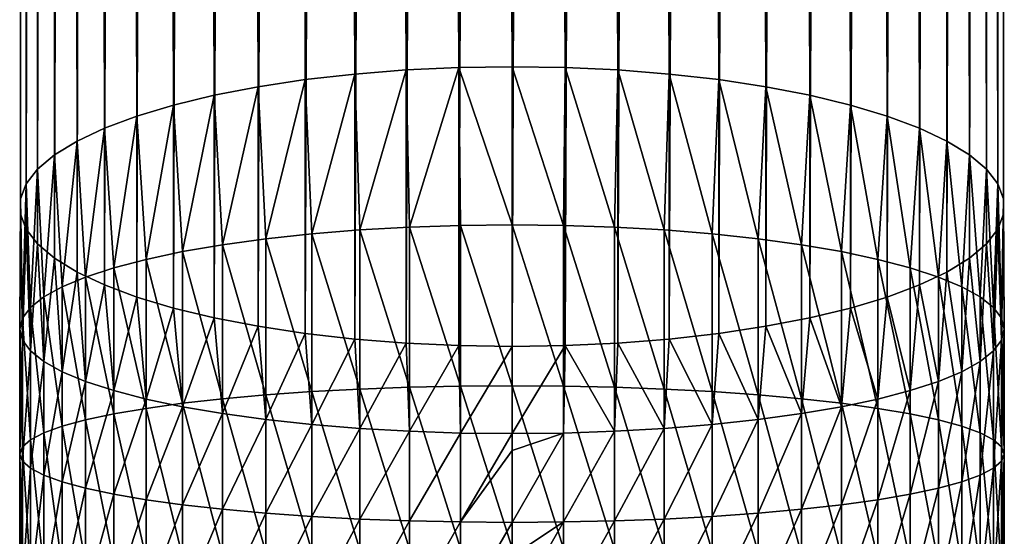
# Model space of a CAD drawing. Header units: metres. Extents: x -82 to 82, y -464 to 32.
# Tile 16 of 256: x -13 to 13, y -401 to -387. Entities that reach past the tile are written whole.
import ezdxf

# ---------------------------------------------------------------- set-up
doc = ezdxf.new("R2010")
doc.units = ezdxf.units.M
doc.layers.add('solid_K244121000C07', color=7, linetype='CONTINUOUS')

msp = doc.modelspace()

# ---------------------------------------------------------------- linework, layer by layer
at = {"layer": 'solid_K244121000C07'}
for points in [[(-1.405547, -388.585571, 306.186249), (-1.405547, -28.548754, 199.538483), (-2.794616, -28.613432, 199.320129)], [(0, -388.563934, 306.259308), (0, -28.527109, 199.611542), (-1.405547, -28.548754, 199.538483)], [(-1.405547, -388.585571, 306.186249), (0, -388.563934, 306.259308), (-1.405547, -28.548754, 199.538483)], [(1.405547, -388.585571, 306.186249), (1.405547, -28.548754, 199.538483), (0, -28.527109, 199.611542)], [(1.405547, -388.585571, 306.186249), (0, -28.527109, 199.611542), (0, -388.563934, 306.259308)], [(2.794616, -388.650238, 305.967896), (2.794616, -28.613432, 199.320129), (1.405547, -28.548754, 199.538483)], [(1.405547, -388.585571, 306.186249), (2.794616, -388.650238, 305.967896), (1.405547, -28.548754, 199.538483)], [(-4.15092, -388.757202, 305.606812), (-4.15092, -28.720385, 198.959061), (-5.458558, -28.868361, 198.459503)], [(-2.794616, -388.650238, 305.967896), (-2.794616, -28.613432, 199.320129), (-4.15092, -28.720385, 198.959061)], [(-4.15092, -388.757202, 305.606812), (-2.794616, -388.650238, 305.967896), (-4.15092, -28.720385, 198.959061)], [(-2.794616, -388.650238, 305.967896), (-1.405547, -388.585571, 306.186249), (-2.794616, -28.613432, 199.320129)], [(4.15092, -388.757202, 305.606812), (4.15092, -28.720385, 198.959061), (2.794616, -28.613432, 199.320129)], [(2.794616, -388.650238, 305.967896), (4.15092, -388.757202, 305.606812), (2.794616, -28.613432, 199.320129)], [(5.458558, -388.905182, 305.107269), (5.458558, -28.868361, 198.459503), (4.15092, -28.720385, 198.959061)], [(4.15092, -388.757202, 305.606812), (5.458558, -388.905182, 305.107269), (4.15092, -28.720385, 198.959061)], [(-6.7022, -389.092438, 304.475067), (-6.7022, -29.055622, 197.827316), (-7.867265, -29.279976, 197.069916)], [(-5.458558, -388.905182, 305.107269), (-5.458558, -28.868361, 198.459503), (-6.7022, -29.055622, 197.827316)], [(-6.7022, -389.092438, 304.475067), (-5.458558, -388.905182, 305.107269), (-6.7022, -29.055622, 197.827316)], [(-5.458558, -388.905182, 305.107269), (-4.15092, -388.757202, 305.606812), (-5.458558, -28.868361, 198.459503)], [(6.7022, -389.092438, 304.475067), (6.7022, -29.055622, 197.827316), (5.458558, -28.868361, 198.459503)], [(5.458558, -388.905182, 305.107269), (6.7022, -389.092438, 304.475067), (5.458558, -28.868361, 198.459503)], [(7.867265, -389.316772, 303.717682), (7.867265, -29.279976, 197.069916), (6.7022, -29.055622, 197.827316)], [(6.7022, -389.092438, 304.475067), (7.867265, -389.316772, 303.717682), (6.7022, -29.055622, 197.827316)], [(-7.867265, -389.316772, 303.717682), (-7.867265, -29.279976, 197.069916), (-8.940093, -29.53879, 196.196167)], [(-7.867265, -389.316772, 303.717682), (-6.7022, -389.092438, 304.475067), (-7.867265, -29.279976, 197.069916)], [(8.940093, -389.575592, 302.843933), (8.940093, -29.53879, 196.196167), (7.867265, -29.279976, 197.069916)], [(7.867265, -389.316772, 303.717682), (8.940093, -389.575592, 302.843933), (7.867265, -29.279976, 197.069916)], [(-8.940093, -389.575592, 302.843933), (-8.940093, -29.53879, 196.196167), (-9.908107, -29.829031, 195.216339)], [(-8.940093, -389.575592, 302.843933), (-7.867265, -389.316772, 303.717682), (-8.940093, -29.53879, 196.196167)], [(9.908107, -389.865845, 301.864105), (9.908107, -29.829031, 195.216339), (8.940093, -29.53879, 196.196167)], [(8.940093, -389.575592, 302.843933), (9.908107, -389.865845, 301.864105), (8.940093, -29.53879, 196.196167)], [(-9.908107, -389.865845, 301.864105), (-9.908107, -29.829031, 195.216339), (-10.759957, -30.147295, 194.141891)], [(-9.908107, -389.865845, 301.864105), (-8.940093, -389.575592, 302.843933), (-9.908107, -29.829031, 195.216339)], [(10.759957, -390.184113, 300.789642), (10.759957, -30.147295, 194.141891), (9.908107, -29.829031, 195.216339)], [(9.908107, -389.865845, 301.864105), (10.759957, -390.184113, 300.789642), (9.908107, -29.829031, 195.216339)], [(-10.759957, -390.184113, 300.789642), (-10.759957, -30.147295, 194.141891), (-11.485657, -30.489853, 192.985443)], [(-10.759957, -390.184113, 300.789642), (-9.908107, -389.865845, 301.864105), (-10.759957, -30.147295, 194.141891)], [(11.485657, -390.526672, 299.633209), (11.485657, -30.489853, 192.985443), (10.759957, -30.147295, 194.141891)], [(10.759957, -390.184113, 300.789642), (11.485657, -390.526672, 299.633209), (10.759957, -30.147295, 194.141891)], [(-11.485657, -390.526672, 299.633209), (-11.485657, -30.489853, 192.985443), (-12.076697, -30.852686, 191.760529)], [(-11.485657, -390.526672, 299.633209), (-10.759957, -390.184113, 300.789642), (-11.485657, -30.489853, 192.985443)], [(12.076697, -390.889496, 298.408295), (12.076697, -30.852686, 191.760529), (11.485657, -30.489853, 192.985443)], [(11.485657, -390.526672, 299.633209), (12.076697, -390.889496, 298.408295), (11.485657, -30.489853, 192.985443)], [(-12.076697, -390.889496, 298.408295), (-12.076697, -30.852686, 191.760529), (-12.52615, -31.231541, 190.481537)], [(-12.076697, -390.889496, 298.408295), (-11.485657, -390.526672, 299.633209), (-12.076697, -30.852686, 191.760529)], [(12.52615, -391.268341, 297.129303), (12.52615, -31.231541, 190.481537), (12.076697, -30.852686, 191.760529)], [(12.076697, -390.889496, 298.408295), (12.52615, -391.268341, 297.129303), (12.076697, -30.852686, 191.760529)], [(-12.52615, -391.268341, 297.129303), (-12.52615, -31.231541, 190.481537), (-12.828745, -31.621979, 189.163452)], [(-12.52615, -391.268341, 297.129303), (-12.076697, -390.889496, 298.408295), (-12.52615, -31.231541, 190.481537)], [(12.828745, -391.658783, 295.811218), (12.828745, -31.621979, 189.163452), (12.52615, -31.231541, 190.481537)], [(12.52615, -391.268341, 297.129303), (12.828745, -391.658783, 295.811218), (12.52615, -31.231541, 190.481537)], [(-12.828745, -391.658783, 295.811218), (-12.828745, -31.621979, 189.163452), (-12.980934, -32.019417, 187.821716)], [(-12.828745, -391.658783, 295.811218), (-12.52615, -391.268341, 297.129303), (-12.828745, -31.621979, 189.163452)], [(12.980934, -392.056213, 294.469482), (12.980934, -32.019417, 187.821716), (12.828745, -31.621979, 189.163452)], [(12.828745, -391.658783, 295.811218), (12.980934, -392.056213, 294.469482), (12.828745, -31.621979, 189.163452)], [(-12.980934, -392.056213, 294.469482), (-12.980934, -32.019417, 187.821716), (-12.980934, -32.419201, 186.472061)], [(-12.980934, -392.056213, 294.469482), (-12.828745, -391.658783, 295.811218), (-12.980934, -32.019417, 187.821716)], [(12.980934, -392.456024, 293.119812), (12.980934, -32.419201, 186.472061), (12.980934, -32.019417, 187.821716)], [(12.980934, -392.056213, 294.469482), (12.980934, -392.456024, 293.119812), (12.980934, -32.019417, 187.821716)], [(-12.980934, -392.456024, 293.119812), (-12.980934, -32.419201, 186.472061), (-12.828745, -32.816643, 185.130325)], [(-12.980934, -392.456024, 293.119812), (-12.980934, -392.056213, 294.469482), (-12.980934, -32.419201, 186.472061)], [(12.828745, -392.853455, 291.778107), (12.828745, -32.816643, 185.130325), (12.980934, -32.419201, 186.472061)], [(12.980934, -392.456024, 293.119812), (12.828745, -392.853455, 291.778107), (12.980934, -32.419201, 186.472061)], [(-12.828745, -392.853455, 291.778107), (-12.980934, -392.456024, 293.119812), (-12.828745, -32.816643, 185.130325)], [(-12.828745, -392.853455, 291.778107), (-12.828745, -32.816643, 185.130325), (-12.52615, -33.207077, 183.812241)], [(12.52615, -393.243896, 290.459991), (12.52615, -33.207077, 183.812241), (12.828745, -32.816643, 185.130325)], [(12.828745, -392.853455, 291.778107), (12.52615, -393.243896, 290.459991), (12.828745, -32.816643, 185.130325)], [(-12.52615, -393.243896, 290.459991), (-12.828745, -392.853455, 291.778107), (-12.52615, -33.207077, 183.812241)], [(-12.52615, -393.243896, 290.459991), (-12.52615, -33.207077, 183.812241), (-12.076697, -33.585934, 182.533249)], [(12.076697, -393.622742, 289.181), (12.076697, -33.585934, 182.533249), (12.52615, -33.207077, 183.812241)], [(12.52615, -393.243896, 290.459991), (12.076697, -393.622742, 289.181), (12.52615, -33.207077, 183.812241)], [(-12.076697, -393.622742, 289.181), (-12.52615, -393.243896, 290.459991), (-12.076697, -33.585934, 182.533249)], [(-12.076697, -393.622742, 289.181), (-12.076697, -33.585934, 182.533249), (-11.485657, -33.948769, 181.308334)], [(11.485657, -393.985565, 287.956085), (11.485657, -33.948769, 181.308334), (12.076697, -33.585934, 182.533249)], [(12.076697, -393.622742, 289.181), (11.485657, -393.985565, 287.956085), (12.076697, -33.585934, 182.533249)], [(-11.485657, -393.985565, 287.956085), (-12.076697, -393.622742, 289.181), (-11.485657, -33.948769, 181.308334)], [(-11.485657, -393.985565, 287.956085), (-11.485657, -33.948769, 181.308334), (-10.759957, -34.291325, 180.151886)], [(10.759957, -394.328125, 286.799652), (10.759957, -34.291325, 180.151886), (11.485657, -33.948769, 181.308334)], [(11.485657, -393.985565, 287.956085), (10.759957, -394.328125, 286.799652), (11.485657, -33.948769, 181.308334)], [(-10.759957, -394.328125, 286.799652), (-11.485657, -393.985565, 287.956085), (-10.759957, -34.291325, 180.151886)], [(-10.759957, -394.328125, 286.799652), (-10.759957, -34.291325, 180.151886), (-9.908107, -34.609589, 179.077438)], [(9.908107, -394.646393, 285.725189), (9.908107, -34.609589, 179.077438), (10.759957, -34.291325, 180.151886)], [(10.759957, -394.328125, 286.799652), (9.908107, -394.646393, 285.725189), (10.759957, -34.291325, 180.151886)], [(-9.908107, -394.646393, 285.725189), (-10.759957, -394.328125, 286.799652), (-9.908107, -34.609589, 179.077438)], [(-9.908107, -394.646393, 285.725189), (-9.908107, -34.609589, 179.077438), (-8.940093, -34.89983, 178.09761)], [(8.940093, -394.936646, 284.745361), (8.940093, -34.89983, 178.09761), (9.908107, -34.609589, 179.077438)], [(9.908107, -394.646393, 285.725189), (8.940093, -394.936646, 284.745361), (9.908107, -34.609589, 179.077438)], [(-8.940093, -394.936646, 284.745361), (-9.908107, -394.646393, 285.725189), (-8.940093, -34.89983, 178.09761)], [(-8.940093, -394.936646, 284.745361), (-8.940093, -34.89983, 178.09761), (-7.867265, -35.158646, 177.223862)], [(7.867265, -395.195465, 283.871613), (7.867265, -35.158646, 177.223862), (8.940093, -34.89983, 178.09761)], [(8.940093, -394.936646, 284.745361), (7.867265, -395.195465, 283.871613), (8.940093, -34.89983, 178.09761)], [(-7.867265, -395.195465, 283.871613), (-8.940093, -394.936646, 284.745361), (-7.867265, -35.158646, 177.223862)], [(-7.867265, -395.195465, 283.871613), (-7.867265, -35.158646, 177.223862), (-6.7022, -35.382996, 176.466461)], [(6.7022, -395.4198, 283.114227), (6.7022, -35.382996, 176.466461), (7.867265, -35.158646, 177.223862)], [(7.867265, -395.195465, 283.871613), (6.7022, -395.4198, 283.114227), (7.867265, -35.158646, 177.223862)], [(-6.7022, -395.4198, 283.114227), (-7.867265, -395.195465, 283.871613), (-6.7022, -35.382996, 176.466461)], [(-6.7022, -395.4198, 283.114227), (-6.7022, -35.382996, 176.466461), (-5.458558, -35.570259, 175.834274)], [(-5.458558, -395.607056, 282.482025), (-6.7022, -395.4198, 283.114227), (-5.458558, -35.570259, 175.834274)], [(-5.458558, -395.607056, 282.482025), (-5.458558, -35.570259, 175.834274), (-4.15092, -35.718235, 175.334717)], [(4.15092, -395.755035, 281.982483), (4.15092, -35.718235, 175.334717), (5.458558, -35.570259, 175.834274)], [(5.458558, -395.607056, 282.482025), (4.15092, -395.755035, 281.982483), (5.458558, -35.570259, 175.834274)], [(5.458558, -395.607056, 282.482025), (5.458558, -35.570259, 175.834274), (6.7022, -35.382996, 176.466461)], [(6.7022, -395.4198, 283.114227), (5.458558, -395.607056, 282.482025), (6.7022, -35.382996, 176.466461)], [(-4.15092, -395.755035, 281.982483), (-5.458558, -395.607056, 282.482025), (-4.15092, -35.718235, 175.334717)], [(-4.15092, -395.755035, 281.982483), (-4.15092, -35.718235, 175.334717), (-2.794616, -35.825188, 174.973648)], [(-2.794616, -395.862, 281.621399), (-4.15092, -395.755035, 281.982483), (-2.794616, -35.825188, 174.973648)], [(-2.794616, -395.862, 281.621399), (-2.794616, -35.825188, 174.973648), (-1.405547, -35.889866, 174.755295)], [(1.405547, -395.926666, 281.403076), (1.405547, -35.889866, 174.755295), (2.794616, -35.825188, 174.973648)], [(2.794616, -395.862, 281.621399), (1.405547, -395.926666, 281.403076), (2.794616, -35.825188, 174.973648)], [(2.794616, -395.862, 281.621399), (2.794616, -35.825188, 174.973648), (4.15092, -35.718235, 175.334717)], [(4.15092, -395.755035, 281.982483), (2.794616, -395.862, 281.621399), (4.15092, -35.718235, 175.334717)], [(-1.405547, -395.926666, 281.403076), (-2.794616, -395.862, 281.621399), (-1.405547, -35.889866, 174.755295)], [(-1.405547, -395.926666, 281.403076), (-1.405547, -35.889866, 174.755295), (0, -35.91151, 174.682236)], [(0, -395.948334, 281.329987), (-1.405547, -395.926666, 281.403076), (0, -35.91151, 174.682236)], [(0, -395.948334, 281.329987), (0, -35.91151, 174.682236), (1.405547, -35.889866, 174.755295)], [(1.405547, -395.926666, 281.403076), (0, -395.948334, 281.329987), (1.405547, -35.889866, 174.755295)], [(-4.017221, -392.875305, 306.70752), (-2.794616, -388.650238, 305.967896), (-4.15092, -388.757202, 305.606812)], [(-4.017221, -392.875305, 306.70752), (-2.702852, -392.800629, 307.051697), (-2.794616, -388.650238, 305.967896)], [(-2.702852, -392.800629, 307.051697), (-1.405547, -388.585571, 306.186249), (-2.794616, -388.650238, 305.967896)], [(-2.702852, -392.800629, 307.051697), (-1.35887, -392.755493, 307.259705), (-1.405547, -388.585571, 306.186249)], [(0, -392.740387, 307.329315), (0, -388.563934, 306.259308), (-1.405547, -388.585571, 306.186249)], [(-1.35887, -392.755493, 307.259705), (0, -392.740387, 307.329315), (-1.405547, -388.585571, 306.186249)], [(1.35887, -392.755493, 307.259705), (1.405547, -388.585571, 306.186249), (0, -388.563934, 306.259308)], [(1.35887, -392.755493, 307.259705), (0, -388.563934, 306.259308), (0, -392.740387, 307.329315)], [(1.35887, -392.755493, 307.259705), (2.702852, -392.800629, 307.051697), (1.405547, -388.585571, 306.186249)], [(2.702852, -392.800629, 307.051697), (2.794616, -388.650238, 305.967896), (1.405547, -388.585571, 306.186249)], [(2.702852, -392.800629, 307.051697), (4.017221, -392.875305, 306.70752), (2.794616, -388.650238, 305.967896)], [(4.017221, -392.875305, 306.70752), (4.15092, -388.757202, 305.606812), (2.794616, -388.650238, 305.967896)], [(-6.5, -393.10965, 305.627228), (-5.458558, -388.905182, 305.107269), (-6.7022, -389.092438, 304.475067)], [(-6.5, -393.10965, 305.627228), (-5.287576, -392.978668, 306.230957), (-5.458558, -388.905182, 305.107269)], [(-5.287576, -392.978668, 306.230957), (-4.15092, -388.757202, 305.606812), (-5.458558, -388.905182, 305.107269)], [(-5.287576, -392.978668, 306.230957), (-4.017221, -392.875305, 306.70752), (-4.15092, -388.757202, 305.606812)], [(4.017221, -392.875305, 306.70752), (5.287576, -392.978668, 306.230957), (4.15092, -388.757202, 305.606812)], [(5.287576, -392.978668, 306.230957), (5.458558, -388.905182, 305.107269), (4.15092, -388.757202, 305.606812)], [(5.287576, -392.978668, 306.230957), (6.5, -393.10965, 305.627228), (5.458558, -388.905182, 305.107269)], [(6.5, -393.10965, 305.627228), (6.7022, -389.092438, 304.475067), (5.458558, -388.905182, 305.107269)], [(-7.641208, -393.266754, 304.902985), (-6.7022, -389.092438, 304.475067), (-7.867265, -389.316772, 303.717682)], [(-7.641208, -393.266754, 304.902985), (-6.5, -393.10965, 305.627228), (-6.7022, -389.092438, 304.475067)], [(6.5, -393.10965, 305.627228), (7.641208, -393.266754, 304.902985), (6.7022, -389.092438, 304.475067)], [(7.641208, -393.266754, 304.902985), (7.867265, -389.316772, 303.717682), (6.7022, -389.092438, 304.475067)], [(-8.698698, -393.448303, 304.066101), (-7.867265, -389.316772, 303.717682), (-8.940093, -389.575592, 302.843933)], [(-8.698698, -393.448303, 304.066101), (-7.641208, -393.266754, 304.902985), (-7.867265, -389.316772, 303.717682)], [(7.641208, -393.266754, 304.902985), (8.698698, -393.448303, 304.066101), (7.867265, -389.316772, 303.717682)], [(8.698698, -393.448303, 304.066101), (8.940093, -389.575592, 302.843933), (7.867265, -389.316772, 303.717682)], [(-9.660883, -393.652313, 303.125793), (-8.940093, -389.575592, 302.843933), (-9.908107, -389.865845, 301.864105)], [(-9.660883, -393.652313, 303.125793), (-8.698698, -393.448303, 304.066101), (-8.940093, -389.575592, 302.843933)], [(8.698698, -393.448303, 304.066101), (9.660883, -393.652313, 303.125793), (8.940093, -389.575592, 302.843933)], [(9.660883, -393.652313, 303.125793), (9.908107, -389.865845, 301.864105), (8.940093, -389.575592, 302.843933)], [(-10.51722, -393.876495, 302.092346), (-9.908107, -389.865845, 301.864105), (-10.759957, -390.184113, 300.789642)], [(-10.51722, -393.876495, 302.092346), (-9.660883, -393.652313, 303.125793), (-9.908107, -389.865845, 301.864105)], [(9.660883, -393.652313, 303.125793), (10.51722, -393.876495, 302.092346), (9.908107, -389.865845, 301.864105)], [(10.51722, -393.876495, 302.092346), (10.759957, -390.184113, 300.789642), (9.908107, -389.865845, 301.864105)], [(-11.25833, -394.118439, 300.977081), (-10.759957, -390.184113, 300.789642), (-11.485657, -390.526672, 299.633209)], [(-11.25833, -394.118439, 300.977081), (-10.51722, -393.876495, 302.092346), (-10.759957, -390.184113, 300.789642)], [(10.51722, -393.876495, 302.092346), (11.25833, -394.118439, 300.977081), (10.759957, -390.184113, 300.789642)], [(11.25833, -394.118439, 300.977081), (11.485657, -390.526672, 299.633209), (10.759957, -390.184113, 300.789642)], [(-11.876091, -394.375488, 299.792206), (-11.485657, -390.526672, 299.633209), (-12.076697, -390.889496, 298.408295)], [(-11.876091, -394.375488, 299.792206), (-11.25833, -394.118439, 300.977081), (-11.485657, -390.526672, 299.633209)], [(11.25833, -394.118439, 300.977081), (11.876091, -394.375488, 299.792206), (11.485657, -390.526672, 299.633209)], [(11.876091, -394.375488, 299.792206), (12.076697, -390.889496, 298.408295), (11.485657, -390.526672, 299.633209)], [(-12.363734, -394.644806, 298.55072), (-12.076697, -390.889496, 298.408295), (-12.52615, -391.268341, 297.129303)], [(-12.363734, -394.644806, 298.55072), (-11.876091, -394.375488, 299.792206), (-12.076697, -390.889496, 298.408295)], [(11.876091, -394.375488, 299.792206), (12.363734, -394.644806, 298.55072), (12.076697, -390.889496, 298.408295)], [(12.363734, -394.644806, 298.55072), (12.52615, -391.268341, 297.129303), (12.076697, -390.889496, 298.408295)], [(-12.715919, -394.923462, 297.266235), (-12.52615, -391.268341, 297.129303), (-12.828745, -391.658783, 295.811218)], [(-12.715919, -394.923462, 297.266235), (-12.363734, -394.644806, 298.55072), (-12.52615, -391.268341, 297.129303)], [(12.363734, -394.644806, 298.55072), (12.715919, -394.923462, 297.266235), (12.52615, -391.268341, 297.129303)], [(12.715919, -394.923462, 297.266235), (12.828745, -391.658783, 295.811218), (12.52615, -391.268341, 297.129303)], [(-12.928784, -395.208405, 295.95282), (-12.828745, -391.658783, 295.811218), (-12.980934, -392.056213, 294.469482)], [(-12.928784, -395.208405, 295.95282), (-12.715919, -394.923462, 297.266235), (-12.828745, -391.658783, 295.811218)], [(12.715919, -394.923462, 297.266235), (12.928784, -395.208405, 295.95282), (12.828745, -391.658783, 295.811218)], [(12.928784, -395.208405, 295.95282), (12.980934, -392.056213, 294.469482), (12.828745, -391.658783, 295.811218)], [(-13, -395.49649, 294.624817), (-12.980934, -392.056213, 294.469482), (-12.980934, -392.456024, 293.119812)], [(-13, -395.49649, 294.624817), (-12.928784, -395.208405, 295.95282), (-12.980934, -392.056213, 294.469482)], [(12.928784, -395.208405, 295.95282), (13, -395.49649, 294.624817), (12.980934, -392.056213, 294.469482)], [(13, -395.49649, 294.624817), (12.980934, -392.456024, 293.119812), (12.980934, -392.056213, 294.469482)], [(-12.928784, -395.784576, 293.296844), (-13, -395.49649, 294.624817), (-12.980934, -392.456024, 293.119812)], [(-12.928784, -395.784576, 293.296844), (-12.980934, -392.456024, 293.119812), (-12.828745, -392.853455, 291.778107)], [(12.928784, -395.784576, 293.296844), (12.828745, -392.853455, 291.778107), (12.980934, -392.456024, 293.119812)], [(13, -395.49649, 294.624817), (12.928784, -395.784576, 293.296844), (12.980934, -392.456024, 293.119812)], [(-12.715919, -396.069519, 291.983429), (-12.928784, -395.784576, 293.296844), (-12.828745, -392.853455, 291.778107)], [(-12.715919, -396.069519, 291.983429), (-12.828745, -392.853455, 291.778107), (-12.52615, -393.243896, 290.459991)], [(-2.702852, -397.028503, 307.805389), (-2.702852, -392.800629, 307.051697), (-4.017221, -392.875305, 306.70752)], [(-1.35887, -396.998962, 308.016205), (-1.35887, -392.755493, 307.259705), (-2.702852, -392.800629, 307.051697)], [(-2.702852, -397.028503, 307.805389), (-1.35887, -396.998962, 308.016205), (-2.702852, -392.800629, 307.051697)], [(0, -396.989105, 308.086731), (0, -392.740387, 307.329315), (-1.35887, -392.755493, 307.259705)], [(-1.35887, -396.998962, 308.016205), (0, -396.989105, 308.086731), (-1.35887, -392.755493, 307.259705)], [(1.35887, -396.998962, 308.016205), (0, -392.740387, 307.329315), (0, -396.989105, 308.086731)], [(1.35887, -396.998962, 308.016205), (1.35887, -392.755493, 307.259705), (0, -392.740387, 307.329315)], [(2.702852, -397.028503, 307.805389), (2.702852, -392.800629, 307.051697), (1.35887, -392.755493, 307.259705)], [(1.35887, -396.998962, 308.016205), (2.702852, -397.028503, 307.805389), (1.35887, -392.755493, 307.259705)], [(4.017221, -397.077362, 307.456604), (4.017221, -392.875305, 306.70752), (2.702852, -392.800629, 307.051697)], [(2.702852, -397.028503, 307.805389), (4.017221, -397.077362, 307.456604), (2.702852, -392.800629, 307.051697)], [(12.715919, -396.069519, 291.983429), (12.52615, -393.243896, 290.459991), (12.828745, -392.853455, 291.778107)], [(12.928784, -395.784576, 293.296844), (12.715919, -396.069519, 291.983429), (12.828745, -392.853455, 291.778107)], [(-6.5, -397.230743, 306.361908), (-6.5, -393.10965, 305.627228), (-7.641208, -393.266754, 304.902985)], [(-5.287576, -397.14505, 306.973694), (-5.287576, -392.978668, 306.230957), (-6.5, -393.10965, 305.627228)], [(-6.5, -397.230743, 306.361908), (-5.287576, -397.14505, 306.973694), (-6.5, -393.10965, 305.627228)], [(-4.017221, -397.077362, 307.456604), (-4.017221, -392.875305, 306.70752), (-5.287576, -392.978668, 306.230957)], [(-5.287576, -397.14505, 306.973694), (-4.017221, -397.077362, 307.456604), (-5.287576, -392.978668, 306.230957)], [(-4.017221, -397.077362, 307.456604), (-2.702852, -397.028503, 307.805389), (-4.017221, -392.875305, 306.70752)], [(5.287576, -397.14505, 306.973694), (5.287576, -392.978668, 306.230957), (4.017221, -392.875305, 306.70752)], [(4.017221, -397.077362, 307.456604), (5.287576, -397.14505, 306.973694), (4.017221, -392.875305, 306.70752)], [(6.5, -397.230743, 306.361908), (6.5, -393.10965, 305.627228), (5.287576, -392.978668, 306.230957)], [(5.287576, -397.14505, 306.973694), (6.5, -397.230743, 306.361908), (5.287576, -392.978668, 306.230957)], [(7.641208, -397.333588, 305.62796), (7.641208, -393.266754, 304.902985), (6.5, -393.10965, 305.627228)], [(6.5, -397.230743, 306.361908), (7.641208, -397.333588, 305.62796), (6.5, -393.10965, 305.627228)], [(-12.363734, -396.348175, 290.698914), (-12.715919, -396.069519, 291.983429), (-12.52615, -393.243896, 290.459991)], [(-12.363734, -396.348175, 290.698914), (-12.52615, -393.243896, 290.459991), (-12.076697, -393.622742, 289.181)], [(-7.641208, -397.333588, 305.62796), (-7.641208, -393.266754, 304.902985), (-8.698698, -393.448303, 304.066101)], [(-7.641208, -397.333588, 305.62796), (-6.5, -397.230743, 306.361908), (-7.641208, -393.266754, 304.902985)], [(8.698698, -397.452393, 304.779907), (8.698698, -393.448303, 304.066101), (7.641208, -393.266754, 304.902985)], [(7.641208, -397.333588, 305.62796), (8.698698, -397.452393, 304.779907), (7.641208, -393.266754, 304.902985)], [(12.363734, -396.348175, 290.698914), (12.076697, -393.622742, 289.181), (12.52615, -393.243896, 290.459991)], [(12.715919, -396.069519, 291.983429), (12.363734, -396.348175, 290.698914), (12.52615, -393.243896, 290.459991)], [(-11.876091, -396.617493, 289.457458), (-12.363734, -396.348175, 290.698914), (-12.076697, -393.622742, 289.181)], [(-11.876091, -396.617493, 289.457458), (-12.076697, -393.622742, 289.181), (-11.485657, -393.985565, 287.956085)], [(-8.698698, -397.452393, 304.779907), (-8.698698, -393.448303, 304.066101), (-9.660883, -393.652313, 303.125793)], [(-8.698698, -397.452393, 304.779907), (-7.641208, -397.333588, 305.62796), (-8.698698, -393.448303, 304.066101)], [(9.660883, -397.585907, 303.827026), (9.660883, -393.652313, 303.125793), (8.698698, -393.448303, 304.066101)], [(8.698698, -397.452393, 304.779907), (9.660883, -397.585907, 303.827026), (8.698698, -393.448303, 304.066101)], [(11.876091, -396.617493, 289.457458), (11.485657, -393.985565, 287.956085), (12.076697, -393.622742, 289.181)], [(12.363734, -396.348175, 290.698914), (11.876091, -396.617493, 289.457458), (12.076697, -393.622742, 289.181)], [(-10.51722, -397.732635, 302.779755), (-10.51722, -393.876495, 302.092346), (-11.25833, -394.118439, 300.977081)], [(-9.660883, -397.585907, 303.827026), (-9.660883, -393.652313, 303.125793), (-10.51722, -393.876495, 302.092346)], [(-10.51722, -397.732635, 302.779755), (-9.660883, -397.585907, 303.827026), (-10.51722, -393.876495, 302.092346)], [(-9.660883, -397.585907, 303.827026), (-8.698698, -397.452393, 304.779907), (-9.660883, -393.652313, 303.125793)], [(10.51722, -397.732635, 302.779755), (10.51722, -393.876495, 302.092346), (9.660883, -393.652313, 303.125793)], [(9.660883, -397.585907, 303.827026), (10.51722, -397.732635, 302.779755), (9.660883, -393.652313, 303.125793)], [(11.25833, -397.890991, 301.649597), (11.25833, -394.118439, 300.977081), (10.51722, -393.876495, 302.092346)], [(10.51722, -397.732635, 302.779755), (11.25833, -397.890991, 301.649597), (10.51722, -393.876495, 302.092346)], [(-11.25833, -396.874542, 288.272583), (-11.876091, -396.617493, 289.457458), (-11.485657, -393.985565, 287.956085)], [(-11.25833, -397.890991, 301.649597), (-11.25833, -394.118439, 300.977081), (-11.876091, -394.375488, 299.792206)], [(-11.25833, -396.874542, 288.272583), (-11.485657, -393.985565, 287.956085), (-10.759957, -394.328125, 286.799652)], [(-11.25833, -397.890991, 301.649597), (-10.51722, -397.732635, 302.779755), (-11.25833, -394.118439, 300.977081)], [(11.25833, -396.874542, 288.272583), (10.759957, -394.328125, 286.799652), (11.485657, -393.985565, 287.956085)], [(11.876091, -396.617493, 289.457458), (11.25833, -396.874542, 288.272583), (11.485657, -393.985565, 287.956085)], [(11.876091, -398.059204, 300.448914), (11.876091, -394.375488, 299.792206), (11.25833, -394.118439, 300.977081)], [(11.25833, -397.890991, 301.649597), (11.876091, -398.059204, 300.448914), (11.25833, -394.118439, 300.977081)], [(-11.876091, -398.059204, 300.448914), (-11.876091, -394.375488, 299.792206), (-12.363734, -394.644806, 298.55072)], [(-11.876091, -398.059204, 300.448914), (-11.25833, -397.890991, 301.649597), (-11.876091, -394.375488, 299.792206)], [(-10.51722, -397.116486, 287.157318), (-11.25833, -396.874542, 288.272583), (-10.759957, -394.328125, 286.799652)], [(-10.51722, -397.116486, 287.157318), (-10.759957, -394.328125, 286.799652), (-9.908107, -394.646393, 285.725189)], [(10.51722, -397.116486, 287.157318), (9.908107, -394.646393, 285.725189), (10.759957, -394.328125, 286.799652)], [(11.25833, -396.874542, 288.272583), (10.51722, -397.116486, 287.157318), (10.759957, -394.328125, 286.799652)], [(12.363734, -398.235474, 299.190826), (12.363734, -394.644806, 298.55072), (11.876091, -394.375488, 299.792206)], [(11.876091, -398.059204, 300.448914), (12.363734, -398.235474, 299.190826), (11.876091, -394.375488, 299.792206)], [(-12.363734, -398.235474, 299.190826), (-12.363734, -394.644806, 298.55072), (-12.715919, -394.923462, 297.266235)], [(-12.363734, -398.235474, 299.190826), (-11.876091, -398.059204, 300.448914), (-12.363734, -394.644806, 298.55072)], [(-9.660883, -397.340668, 286.123871), (-10.51722, -397.116486, 287.157318), (-9.908107, -394.646393, 285.725189)], [(-9.660883, -397.340668, 286.123871), (-9.908107, -394.646393, 285.725189), (-8.940093, -394.936646, 284.745361)], [(9.660883, -397.340668, 286.123871), (8.940093, -394.936646, 284.745361), (9.908107, -394.646393, 285.725189)], [(10.51722, -397.116486, 287.157318), (9.660883, -397.340668, 286.123871), (9.908107, -394.646393, 285.725189)], [(12.715919, -398.417847, 297.889191), (12.715919, -394.923462, 297.266235), (12.363734, -394.644806, 298.55072)], [(12.363734, -398.235474, 299.190826), (12.715919, -398.417847, 297.889191), (12.363734, -394.644806, 298.55072)], [(-12.715919, -398.417847, 297.889191), (-12.715919, -394.923462, 297.266235), (-12.928784, -395.208405, 295.95282)], [(-12.715919, -398.417847, 297.889191), (-12.363734, -398.235474, 299.190826), (-12.715919, -394.923462, 297.266235)], [(-8.698698, -397.544678, 285.183563), (-9.660883, -397.340668, 286.123871), (-8.940093, -394.936646, 284.745361)], [(-8.698698, -397.544678, 285.183563), (-8.940093, -394.936646, 284.745361), (-7.867265, -395.195465, 283.871613)], [(8.698698, -397.544678, 285.183563), (7.867265, -395.195465, 283.871613), (8.940093, -394.936646, 284.745361)], [(9.660883, -397.340668, 286.123871), (8.698698, -397.544678, 285.183563), (8.940093, -394.936646, 284.745361)], [(12.928784, -398.60434, 296.558197), (12.928784, -395.208405, 295.95282), (12.715919, -394.923462, 297.266235)], [(12.715919, -398.417847, 297.889191), (12.928784, -398.60434, 296.558197), (12.715919, -394.923462, 297.266235)], [(-7.641208, -397.726227, 284.34668), (-8.698698, -397.544678, 285.183563), (-7.867265, -395.195465, 283.871613)], [(-7.641208, -397.726227, 284.34668), (-7.867265, -395.195465, 283.871613), (-6.7022, -395.4198, 283.114227)], [(7.641208, -397.726227, 284.34668), (6.7022, -395.4198, 283.114227), (7.867265, -395.195465, 283.871613)], [(8.698698, -397.544678, 285.183563), (7.641208, -397.726227, 284.34668), (7.867265, -395.195465, 283.871613)], [(-12.928784, -398.60434, 296.558197), (-12.928784, -395.208405, 295.95282), (-13, -395.49649, 294.624817)], [(-12.928784, -398.60434, 296.558197), (-12.715919, -398.417847, 297.889191), (-12.928784, -395.208405, 295.95282)], [(-6.5, -397.883331, 283.622406), (-7.641208, -397.726227, 284.34668), (-6.7022, -395.4198, 283.114227)], [(-6.5, -397.883331, 283.622406), (-6.7022, -395.4198, 283.114227), (-5.458558, -395.607056, 282.482025)], [(6.5, -397.883331, 283.622406), (5.458558, -395.607056, 282.482025), (6.7022, -395.4198, 283.114227)], [(7.641208, -397.726227, 284.34668), (6.5, -397.883331, 283.622406), (6.7022, -395.4198, 283.114227)], [(13, -398.792877, 295.212463), (13, -395.49649, 294.624817), (12.928784, -395.208405, 295.95282)], [(12.928784, -398.60434, 296.558197), (13, -398.792877, 295.212463), (12.928784, -395.208405, 295.95282)], [(-13, -398.792877, 295.212463), (-13, -395.49649, 294.624817), (-12.928784, -395.784576, 293.296844)], [(-13, -398.792877, 295.212463), (-12.928784, -398.60434, 296.558197), (-13, -395.49649, 294.624817)], [(-5.287576, -398.014313, 283.018707), (-6.5, -397.883331, 283.622406), (-5.458558, -395.607056, 282.482025)], [(-5.287576, -398.014313, 283.018707), (-5.458558, -395.607056, 282.482025), (-4.15092, -395.755035, 281.982483)], [(5.287576, -398.014313, 283.018707), (4.15092, -395.755035, 281.982483), (5.458558, -395.607056, 282.482025)], [(6.5, -397.883331, 283.622406), (5.287576, -398.014313, 283.018707), (5.458558, -395.607056, 282.482025)], [(12.928784, -398.981445, 293.86676), (12.928784, -395.784576, 293.296844), (13, -395.49649, 294.624817)], [(13, -398.792877, 295.212463), (12.928784, -398.981445, 293.86676), (13, -395.49649, 294.624817)], [(-12.928784, -398.981445, 293.86676), (-13, -398.792877, 295.212463), (-12.928784, -395.784576, 293.296844)], [(-12.928784, -398.981445, 293.86676), (-12.928784, -395.784576, 293.296844), (-12.715919, -396.069519, 291.983429)], [(-4.017221, -398.117676, 282.542145), (-5.287576, -398.014313, 283.018707), (-4.15092, -395.755035, 281.982483)], [(-4.017221, -398.117676, 282.542145), (-4.15092, -395.755035, 281.982483), (-2.794616, -395.862, 281.621399)], [(-2.702852, -398.192352, 282.197968), (-4.017221, -398.117676, 282.542145), (-2.794616, -395.862, 281.621399)], [(-2.702852, -398.192352, 282.197968), (-2.794616, -395.862, 281.621399), (-1.405547, -395.926666, 281.403076)], [(-1.35887, -398.237488, 281.989929), (-2.702852, -398.192352, 282.197968), (-1.405547, -395.926666, 281.403076)], [(-1.35887, -398.237488, 281.989929), (-1.405547, -395.926666, 281.403076), (0, -395.948334, 281.329987)], [(0, -398.252594, 281.920349), (-1.35887, -398.237488, 281.989929), (0, -395.948334, 281.329987)], [(0, -398.252594, 281.920349), (0, -395.948334, 281.329987), (1.405547, -395.926666, 281.403076)], [(1.35887, -398.237488, 281.989929), (0, -398.252594, 281.920349), (1.405547, -395.926666, 281.403076)], [(2.702852, -398.192352, 282.197968), (1.35887, -398.237488, 281.989929), (1.405547, -395.926666, 281.403076)], [(2.702852, -398.192352, 282.197968), (1.405547, -395.926666, 281.403076), (2.794616, -395.862, 281.621399)], [(4.017221, -398.117676, 282.542145), (2.702852, -398.192352, 282.197968), (2.794616, -395.862, 281.621399)], [(4.017221, -398.117676, 282.542145), (2.794616, -395.862, 281.621399), (4.15092, -395.755035, 281.982483)], [(5.287576, -398.014313, 283.018707), (4.017221, -398.117676, 282.542145), (4.15092, -395.755035, 281.982483)], [(12.715919, -399.167908, 292.535767), (12.715919, -396.069519, 291.983429), (12.928784, -395.784576, 293.296844)], [(12.928784, -398.981445, 293.86676), (12.715919, -399.167908, 292.535767), (12.928784, -395.784576, 293.296844)], [(-12.715919, -399.167908, 292.535767), (-12.928784, -398.981445, 293.86676), (-12.715919, -396.069519, 291.983429)], [(-12.715919, -399.167908, 292.535767), (-12.715919, -396.069519, 291.983429), (-12.363734, -396.348175, 290.698914)], [(12.363734, -399.350281, 291.2341), (12.363734, -396.348175, 290.698914), (12.715919, -396.069519, 291.983429)], [(12.715919, -399.167908, 292.535767), (12.363734, -399.350281, 291.2341), (12.715919, -396.069519, 291.983429)], [(-12.363734, -399.350281, 291.2341), (-12.715919, -399.167908, 292.535767), (-12.363734, -396.348175, 290.698914)], [(-12.363734, -399.350281, 291.2341), (-12.363734, -396.348175, 290.698914), (-11.876091, -396.617493, 289.457458)], [(11.876091, -399.52655, 289.976044), (11.876091, -396.617493, 289.457458), (12.363734, -396.348175, 290.698914)], [(12.363734, -399.350281, 291.2341), (11.876091, -399.52655, 289.976044), (12.363734, -396.348175, 290.698914)], [(-11.876091, -399.52655, 289.976044), (-12.363734, -399.350281, 291.2341), (-11.876091, -396.617493, 289.457458)], [(-11.876091, -399.52655, 289.976044), (-11.876091, -396.617493, 289.457458), (-11.25833, -396.874542, 288.272583)], [(11.25833, -399.694794, 288.77536), (11.25833, -396.874542, 288.272583), (11.876091, -396.617493, 289.457458)], [(11.876091, -399.52655, 289.976044), (11.25833, -399.694794, 288.77536), (11.876091, -396.617493, 289.457458)], [(-11.25833, -399.694794, 288.77536), (-11.876091, -399.52655, 289.976044), (-11.25833, -396.874542, 288.272583)], [(-11.25833, -399.694794, 288.77536), (-11.25833, -396.874542, 288.272583), (-10.51722, -397.116486, 287.157318)], [(-1.35887, -401.286957, 308.455048), (-1.35887, -396.998962, 308.016205), (-2.702852, -397.028503, 307.805389)], [(0, -401.282349, 308.526123), (0, -396.989105, 308.086731), (-1.35887, -396.998962, 308.016205)], [(-1.35887, -401.286957, 308.455048), (0, -401.282349, 308.526123), (-1.35887, -396.998962, 308.016205)], [(1.35887, -401.286957, 308.455048), (0, -396.989105, 308.086731), (0, -401.282349, 308.526123)], [(1.35887, -401.286957, 308.455048), (1.35887, -396.998962, 308.016205), (0, -396.989105, 308.086731)], [(2.702852, -401.30072, 308.242645), (2.702852, -397.028503, 307.805389), (1.35887, -396.998962, 308.016205)], [(1.35887, -401.286957, 308.455048), (2.702852, -401.30072, 308.242645), (1.35887, -396.998962, 308.016205)], [(10.51722, -399.853149, 287.645172), (10.51722, -397.116486, 287.157318), (11.25833, -396.874542, 288.272583)], [(11.25833, -399.694794, 288.77536), (10.51722, -399.853149, 287.645172), (11.25833, -396.874542, 288.272583)], [(-10.51722, -399.853149, 287.645172), (-11.25833, -399.694794, 288.77536), (-10.51722, -397.116486, 287.157318)], [(-10.51722, -399.853149, 287.645172), (-10.51722, -397.116486, 287.157318), (-9.660883, -397.340668, 286.123871)], [(-6.5, -401.395081, 306.788086), (-6.5, -397.230743, 306.361908), (-7.641208, -397.333588, 305.62796)], [(-5.287576, -401.355103, 307.404572), (-5.287576, -397.14505, 306.973694), (-6.5, -397.230743, 306.361908)], [(-6.5, -401.395081, 306.788086), (-5.287576, -401.355103, 307.404572), (-6.5, -397.230743, 306.361908)], [(-4.017221, -401.323517, 307.891174), (-4.017221, -397.077362, 307.456604), (-5.287576, -397.14505, 306.973694)], [(-5.287576, -401.355103, 307.404572), (-4.017221, -401.323517, 307.891174), (-5.287576, -397.14505, 306.973694)], [(-2.702852, -401.30072, 308.242645), (-2.702852, -397.028503, 307.805389), (-4.017221, -397.077362, 307.456604)], [(-4.017221, -401.323517, 307.891174), (-2.702852, -401.30072, 308.242645), (-4.017221, -397.077362, 307.456604)], [(-2.702852, -401.30072, 308.242645), (-1.35887, -401.286957, 308.455048), (-2.702852, -397.028503, 307.805389)], [(4.017221, -401.323517, 307.891174), (4.017221, -397.077362, 307.456604), (2.702852, -397.028503, 307.805389)], [(2.702852, -401.30072, 308.242645), (4.017221, -401.323517, 307.891174), (2.702852, -397.028503, 307.805389)], [(5.287576, -401.355103, 307.404572), (5.287576, -397.14505, 306.973694), (4.017221, -397.077362, 307.456604)], [(4.017221, -401.323517, 307.891174), (5.287576, -401.355103, 307.404572), (4.017221, -397.077362, 307.456604)], [(6.5, -401.395081, 306.788086), (6.5, -397.230743, 306.361908), (5.287576, -397.14505, 306.973694)], [(5.287576, -401.355103, 307.404572), (6.5, -401.395081, 306.788086), (5.287576, -397.14505, 306.973694)], [(7.641208, -401.443054, 306.048553), (7.641208, -397.333588, 305.62796), (6.5, -397.230743, 306.361908)], [(6.5, -401.395081, 306.788086), (7.641208, -401.443054, 306.048553), (6.5, -397.230743, 306.361908)], [(9.660883, -399.999878, 286.597931), (9.660883, -397.340668, 286.123871), (10.51722, -397.116486, 287.157318)], [(10.51722, -399.853149, 287.645172), (9.660883, -399.999878, 286.597931), (10.51722, -397.116486, 287.157318)], [(-9.660883, -399.999878, 286.597931), (-10.51722, -399.853149, 287.645172), (-9.660883, -397.340668, 286.123871)], [(-9.660883, -399.999878, 286.597931), (-9.660883, -397.340668, 286.123871), (-8.698698, -397.544678, 285.183563)], [(-8.698698, -401.498474, 305.194), (-8.698698, -397.452393, 304.779907), (-9.660883, -397.585907, 303.827026)], [(-7.641208, -401.443054, 306.048553), (-7.641208, -397.333588, 305.62796), (-8.698698, -397.452393, 304.779907)], [(-8.698698, -401.498474, 305.194), (-7.641208, -401.443054, 306.048553), (-8.698698, -397.452393, 304.779907)], [(-7.641208, -401.443054, 306.048553), (-6.5, -401.395081, 306.788086), (-7.641208, -397.333588, 305.62796)], [(8.698698, -401.498474, 305.194), (8.698698, -397.452393, 304.779907), (7.641208, -397.333588, 305.62796)], [(7.641208, -401.443054, 306.048553), (8.698698, -401.498474, 305.194), (7.641208, -397.333588, 305.62796)], [(8.698698, -400.133362, 285.64505), (8.698698, -397.544678, 285.183563), (9.660883, -397.340668, 286.123871)], [(9.660883, -399.999878, 286.597931), (8.698698, -400.133362, 285.64505), (9.660883, -397.340668, 286.123871)], [(9.660883, -401.56076, 304.233826), (9.660883, -397.585907, 303.827026), (8.698698, -397.452393, 304.779907)], [(8.698698, -401.498474, 305.194), (9.660883, -401.56076, 304.233826), (8.698698, -397.452393, 304.779907)], [(-10.51722, -401.629211, 303.178558), (-10.51722, -397.732635, 302.779755), (-11.25833, -397.890991, 301.649597)], [(-9.660883, -401.56076, 304.233826), (-9.660883, -397.585907, 303.827026), (-10.51722, -397.732635, 302.779755)], [(-10.51722, -401.629211, 303.178558), (-9.660883, -401.56076, 304.233826), (-10.51722, -397.732635, 302.779755)], [(-8.698698, -400.133362, 285.64505), (-9.660883, -399.999878, 286.597931), (-8.698698, -397.544678, 285.183563)], [(-9.660883, -401.56076, 304.233826), (-8.698698, -401.498474, 305.194), (-9.660883, -397.585907, 303.827026)], [(-8.698698, -400.133362, 285.64505), (-8.698698, -397.544678, 285.183563), (-7.641208, -397.726227, 284.34668)], [(-7.641208, -400.252197, 284.796997), (-8.698698, -400.133362, 285.64505), (-7.641208, -397.726227, 284.34668)], [(-7.641208, -400.252197, 284.796997), (-7.641208, -397.726227, 284.34668), (-6.5, -397.883331, 283.622406)], [(6.5, -400.355011, 284.063049), (6.5, -397.883331, 283.622406), (7.641208, -397.726227, 284.34668)], [(7.641208, -400.252197, 284.796997), (6.5, -400.355011, 284.063049), (7.641208, -397.726227, 284.34668)], [(7.641208, -400.252197, 284.796997), (7.641208, -397.726227, 284.34668), (8.698698, -397.544678, 285.183563)], [(8.698698, -400.133362, 285.64505), (7.641208, -400.252197, 284.796997), (8.698698, -397.544678, 285.183563)], [(10.51722, -401.629211, 303.178558), (10.51722, -397.732635, 302.779755), (9.660883, -397.585907, 303.827026)], [(9.660883, -401.56076, 304.233826), (10.51722, -401.629211, 303.178558), (9.660883, -397.585907, 303.827026)], [(11.25833, -401.703094, 302.039764), (11.25833, -397.890991, 301.649597), (10.51722, -397.732635, 302.779755)], [(10.51722, -401.629211, 303.178558), (11.25833, -401.703094, 302.039764), (10.51722, -397.732635, 302.779755)], [(-11.876091, -401.781586, 300.829865), (-11.876091, -398.059204, 300.448914), (-12.363734, -398.235474, 299.190826)], [(-11.25833, -401.703094, 302.039764), (-11.25833, -397.890991, 301.649597), (-11.876091, -398.059204, 300.448914)], [(-11.876091, -401.781586, 300.829865), (-11.25833, -401.703094, 302.039764), (-11.876091, -398.059204, 300.448914)], [(-11.25833, -401.703094, 302.039764), (-10.51722, -401.629211, 303.178558), (-11.25833, -397.890991, 301.649597)], [(-6.5, -400.355011, 284.063049), (-7.641208, -400.252197, 284.796997), (-6.5, -397.883331, 283.622406)], [(-6.5, -400.355011, 284.063049), (-6.5, -397.883331, 283.622406), (-5.287576, -398.014313, 283.018707)], [(-5.287576, -400.440735, 283.451263), (-6.5, -400.355011, 284.063049), (-5.287576, -398.014313, 283.018707)], [(-5.287576, -400.440735, 283.451263), (-5.287576, -398.014313, 283.018707), (-4.017221, -398.117676, 282.542145)], [(4.017221, -400.508392, 282.968323), (4.017221, -398.117676, 282.542145), (5.287576, -398.014313, 283.018707)], [(5.287576, -400.440735, 283.451263), (4.017221, -400.508392, 282.968323), (5.287576, -398.014313, 283.018707)], [(5.287576, -400.440735, 283.451263), (5.287576, -398.014313, 283.018707), (6.5, -397.883331, 283.622406)], [(6.5, -400.355011, 284.063049), (5.287576, -400.440735, 283.451263), (6.5, -397.883331, 283.622406)], [(11.876091, -401.781586, 300.829865), (11.876091, -398.059204, 300.448914), (11.25833, -397.890991, 301.649597)], [(11.25833, -401.703094, 302.039764), (11.876091, -401.781586, 300.829865), (11.25833, -397.890991, 301.649597)], [(12.363734, -401.8638, 299.562164), (12.363734, -398.235474, 299.190826), (11.876091, -398.059204, 300.448914)], [(11.876091, -401.781586, 300.829865), (12.363734, -401.8638, 299.562164), (11.876091, -398.059204, 300.448914)], [(-12.363734, -401.8638, 299.562164), (-12.363734, -398.235474, 299.190826), (-12.715919, -398.417847, 297.889191)], [(-12.363734, -401.8638, 299.562164), (-11.876091, -401.781586, 300.829865), (-12.363734, -398.235474, 299.190826)], [(-4.017221, -400.508392, 282.968323), (-5.287576, -400.440735, 283.451263), (-4.017221, -398.117676, 282.542145)], [(-4.017221, -400.508392, 282.968323), (-4.017221, -398.117676, 282.542145), (-2.702852, -398.192352, 282.197968)], [(-2.702852, -400.557281, 282.619568), (-4.017221, -400.508392, 282.968323), (-2.702852, -398.192352, 282.197968)], [(-2.702852, -400.557281, 282.619568), (-2.702852, -398.192352, 282.197968), (-1.35887, -398.237488, 281.989929)], [(-1.35887, -400.586823, 282.408752), (-2.702852, -400.557281, 282.619568), (-1.35887, -398.237488, 281.989929)], [(-1.35887, -400.586823, 282.408752), (-1.35887, -398.237488, 281.989929), (0, -398.252594, 281.920349)], [(0, -398.696136, 282.013275), (-1.35887, -400.586823, 282.408752), (0, -398.252594, 281.920349)], [(1.35887, -398.237488, 281.989929), (0, -398.696136, 282.013275), (0, -398.252594, 281.920349)], [(1.35887, -398.237488, 281.989929), (0, -400.59668, 282.338226), (0, -398.696136, 282.013275)], [(1.35887, -400.586823, 282.408752), (0, -400.59668, 282.338226), (1.35887, -398.237488, 281.989929)], [(1.35887, -400.586823, 282.408752), (1.35887, -398.237488, 281.989929), (2.702852, -398.192352, 282.197968)], [(2.702852, -400.557281, 282.619568), (1.35887, -400.586823, 282.408752), (2.702852, -398.192352, 282.197968)], [(2.702852, -400.557281, 282.619568), (2.702852, -398.192352, 282.197968), (4.017221, -398.117676, 282.542145)], [(4.017221, -400.508392, 282.968323), (2.702852, -400.557281, 282.619568), (4.017221, -398.117676, 282.542145)], [(12.715919, -401.948883, 298.25058), (12.715919, -398.417847, 297.889191), (12.363734, -398.235474, 299.190826)], [(12.363734, -401.8638, 299.562164), (12.715919, -401.948883, 298.25058), (12.363734, -398.235474, 299.190826)], [(-12.715919, -401.948883, 298.25058), (-12.715919, -398.417847, 297.889191), (-12.928784, -398.60434, 296.558197)], [(-12.715919, -401.948883, 298.25058), (-12.363734, -401.8638, 299.562164), (-12.715919, -398.417847, 297.889191)], [(12.928784, -402.035889, 296.909393), (12.928784, -398.60434, 296.558197), (12.715919, -398.417847, 297.889191)], [(12.715919, -401.948883, 298.25058), (12.928784, -402.035889, 296.909393), (12.715919, -398.417847, 297.889191)], [(-12.928784, -402.035889, 296.909393), (-12.928784, -398.60434, 296.558197), (-13, -398.792877, 295.212463)], [(-13, -402.123871, 295.553375), (-13, -398.792877, 295.212463), (-12.928784, -398.981445, 293.86676)], [(-13, -402.123871, 295.553375), (-12.928784, -402.035889, 296.909393), (-13, -398.792877, 295.212463)], [(-12.928784, -402.035889, 296.909393), (-12.715919, -401.948883, 298.25058), (-12.928784, -398.60434, 296.558197)], [(0, -398.696136, 282.013275), (0, -400.59668, 282.338226), (-1.35887, -400.586823, 282.408752)], [(13, -402.123871, 295.553375), (13, -398.792877, 295.212463), (12.928784, -398.60434, 296.558197)], [(12.928784, -402.035889, 296.909393), (13, -402.123871, 295.553375), (12.928784, -398.60434, 296.558197)], [(12.928784, -402.211823, 294.197357), (12.928784, -398.981445, 293.86676), (13, -398.792877, 295.212463)], [(13, -402.123871, 295.553375), (12.928784, -402.211823, 294.197357), (13, -398.792877, 295.212463)], [(-12.928784, -402.211823, 294.197357), (-13, -402.123871, 295.553375), (-12.928784, -398.981445, 293.86676)], [(-12.928784, -402.211823, 294.197357), (-12.928784, -398.981445, 293.86676), (-12.715919, -399.167908, 292.535767)], [(12.715919, -402.298828, 292.856201), (12.715919, -399.167908, 292.535767), (12.928784, -398.981445, 293.86676)], [(12.928784, -402.211823, 294.197357), (12.715919, -402.298828, 292.856201), (12.928784, -398.981445, 293.86676)], [(-12.715919, -402.298828, 292.856201), (-12.928784, -402.211823, 294.197357), (-12.715919, -399.167908, 292.535767)], [(-12.715919, -402.298828, 292.856201), (-12.715919, -399.167908, 292.535767), (-12.363734, -399.350281, 291.2341)], [(-12.363734, -402.383911, 291.544586), (-12.715919, -402.298828, 292.856201), (-12.363734, -399.350281, 291.2341)], [(-12.363734, -402.383911, 291.544586), (-12.363734, -399.350281, 291.2341), (-11.876091, -399.52655, 289.976044)], [(11.876091, -402.466125, 290.276886), (11.876091, -399.52655, 289.976044), (12.363734, -399.350281, 291.2341)], [(12.363734, -402.383911, 291.544586), (11.876091, -402.466125, 290.276886), (12.363734, -399.350281, 291.2341)], [(12.363734, -402.383911, 291.544586), (12.363734, -399.350281, 291.2341), (12.715919, -399.167908, 292.535767)], [(12.715919, -402.298828, 292.856201), (12.363734, -402.383911, 291.544586), (12.715919, -399.167908, 292.535767)], [(-11.876091, -402.466125, 290.276886), (-12.363734, -402.383911, 291.544586), (-11.876091, -399.52655, 289.976044)], [(-11.876091, -402.466125, 290.276886), (-11.876091, -399.52655, 289.976044), (-11.25833, -399.694794, 288.77536)], [(11.25833, -402.544617, 289.067017), (11.25833, -399.694794, 288.77536), (11.876091, -399.52655, 289.976044)], [(11.876091, -402.466125, 290.276886), (11.25833, -402.544617, 289.067017), (11.876091, -399.52655, 289.976044)], [(-11.25833, -402.544617, 289.067017), (-11.876091, -402.466125, 290.276886), (-11.25833, -399.694794, 288.77536)], [(-11.25833, -402.544617, 289.067017), (-11.25833, -399.694794, 288.77536), (-10.51722, -399.853149, 287.645172)], [(-10.51722, -402.6185, 287.928192), (-11.25833, -402.544617, 289.067017), (-10.51722, -399.853149, 287.645172)], [(-10.51722, -402.6185, 287.928192), (-10.51722, -399.853149, 287.645172), (-9.660883, -399.999878, 286.597931)], [(9.660883, -402.686951, 286.872925), (9.660883, -399.999878, 286.597931), (10.51722, -399.853149, 287.645172)], [(10.51722, -402.6185, 287.928192), (9.660883, -402.686951, 286.872925), (10.51722, -399.853149, 287.645172)], [(10.51722, -402.6185, 287.928192), (10.51722, -399.853149, 287.645172), (11.25833, -399.694794, 288.77536)], [(11.25833, -402.544617, 289.067017), (10.51722, -402.6185, 287.928192), (11.25833, -399.694794, 288.77536)], [(-9.660883, -402.686951, 286.872925), (-10.51722, -402.6185, 287.928192), (-9.660883, -399.999878, 286.597931)], [(-9.660883, -402.686951, 286.872925), (-9.660883, -399.999878, 286.597931), (-8.698698, -400.133362, 285.64505)], [(-8.698698, -402.749237, 285.91275), (-9.660883, -402.686951, 286.872925), (-8.698698, -400.133362, 285.64505)], [(-8.698698, -402.749237, 285.91275), (-8.698698, -400.133362, 285.64505), (-7.641208, -400.252197, 284.796997)], [(7.641208, -402.804657, 285.058228), (7.641208, -400.252197, 284.796997), (8.698698, -400.133362, 285.64505)], [(8.698698, -402.749237, 285.91275), (7.641208, -402.804657, 285.058228), (8.698698, -400.133362, 285.64505)], [(8.698698, -402.749237, 285.91275), (8.698698, -400.133362, 285.64505), (9.660883, -399.999878, 286.597931)], [(9.660883, -402.686951, 286.872925), (8.698698, -402.749237, 285.91275), (9.660883, -399.999878, 286.597931)], [(-7.641208, -402.804657, 285.058228), (-8.698698, -402.749237, 285.91275), (-7.641208, -400.252197, 284.796997)], [(-7.641208, -402.804657, 285.058228), (-7.641208, -400.252197, 284.796997), (-6.5, -400.355011, 284.063049)], [(-6.5, -402.852631, 284.318665), (-7.641208, -402.804657, 285.058228), (-6.5, -400.355011, 284.063049)], [(-6.5, -402.852631, 284.318665), (-6.5, -400.355011, 284.063049), (-5.287576, -400.440735, 283.451263)], [(5.287576, -402.892639, 283.702209), (5.287576, -400.440735, 283.451263), (6.5, -400.355011, 284.063049)], [(6.5, -402.852631, 284.318665), (5.287576, -402.892639, 283.702209), (6.5, -400.355011, 284.063049)], [(6.5, -402.852631, 284.318665), (6.5, -400.355011, 284.063049), (7.641208, -400.252197, 284.796997)], [(7.641208, -402.804657, 285.058228), (6.5, -402.852631, 284.318665), (7.641208, -400.252197, 284.796997)], [(-5.287576, -402.892639, 283.702209), (-6.5, -402.852631, 284.318665), (-5.287576, -400.440735, 283.451263)], [(-5.287576, -402.892639, 283.702209), (-5.287576, -400.440735, 283.451263), (-4.017221, -400.508392, 282.968323)], [(-4.017221, -402.924194, 283.215576), (-5.287576, -402.892639, 283.702209), (-4.017221, -400.508392, 282.968323)], [(-4.017221, -402.924194, 283.215576), (-4.017221, -400.508392, 282.968323), (-2.702852, -400.557281, 282.619568)], [(-2.702852, -402.946991, 282.864136), (-4.017221, -402.924194, 283.215576), (-2.702852, -400.557281, 282.619568)], [(-2.702852, -402.946991, 282.864136), (-2.702852, -400.557281, 282.619568), (-1.35887, -400.586823, 282.408752)], [(-1.35887, -402.960754, 282.651703), (-2.702852, -402.946991, 282.864136), (-1.35887, -400.586823, 282.408752)], [(-1.35887, -402.960754, 282.651703), (-1.35887, -400.586823, 282.408752), (0, -400.59668, 282.338226)], [(0, -401.493591, 282.450989), (-1.35887, -402.960754, 282.651703), (0, -400.59668, 282.338226)], [(1.35887, -400.586823, 282.408752), (0, -401.493591, 282.450989), (0, -400.59668, 282.338226)], [(1.35887, -400.586823, 282.408752), (0, -402.965393, 282.580658), (0, -401.493591, 282.450989)], [(1.35887, -402.960754, 282.651703), (0, -402.965393, 282.580658), (1.35887, -400.586823, 282.408752)], [(1.35887, -402.960754, 282.651703), (1.35887, -400.586823, 282.408752), (2.702852, -400.557281, 282.619568)], [(2.702852, -402.946991, 282.864136), (1.35887, -402.960754, 282.651703), (2.702852, -400.557281, 282.619568)], [(2.702852, -402.946991, 282.864136), (2.702852, -400.557281, 282.619568), (4.017221, -400.508392, 282.968323)], [(4.017221, -402.924194, 283.215576), (2.702852, -402.946991, 282.864136), (4.017221, -400.508392, 282.968323)], [(4.017221, -402.924194, 283.215576), (4.017221, -400.508392, 282.968323), (5.287576, -400.440735, 283.451263)], [(5.287576, -402.892639, 283.702209), (4.017221, -402.924194, 283.215576), (5.287576, -400.440735, 283.451263)]]:
    msp.add_3dface(points, dxfattribs=at)

doc.saveas('drawing.dxf')
